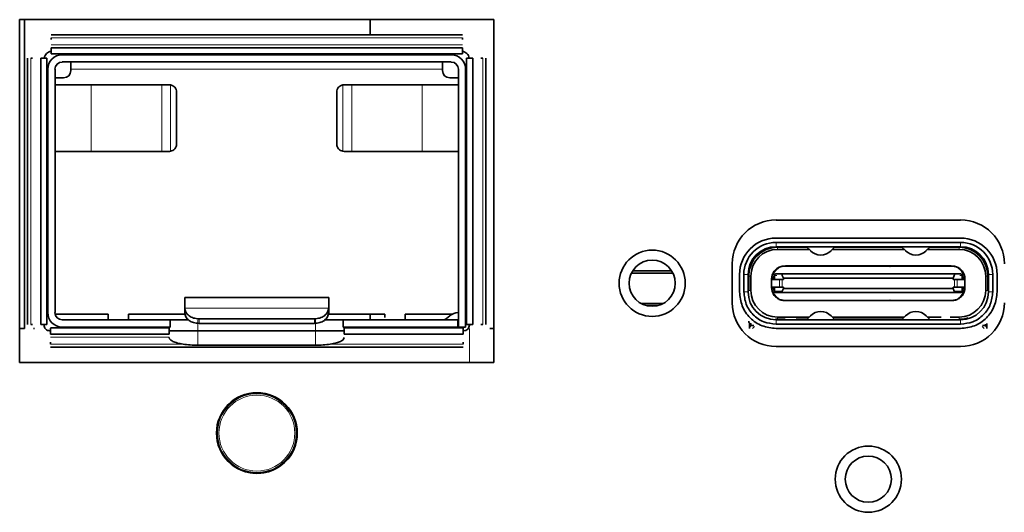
# Model space of a CAD drawing. Header units: millimetres. Extents: x 0 to 1118, y 0 to 864.
# Tile 151 of 200: x 912 to 923, y 305 to 311. Entities that reach past the tile are written whole.
import ezdxf

# ---------------------------------------------------------------- set-up
doc = ezdxf.new("R2010")
doc.units = ezdxf.units.MM

msp = doc.modelspace()

# ---------------------------------------------------------------- linework, layer by layer
at = {"color": 7, "linetype": 'Continuous', "lineweight": 35}
for p, q in [((917.004, 310.851), (911.52, 310.851)), ((911.52, 310.851), (911.52, 306.884)), ((911.576, 310.851), (911.576, 307.277)), ((915.576, 310.851), (915.576, 310.677)), ((917.004, 306.884), (917.004, 310.851)), ((916.641, 310.677), (911.883, 310.677)), ((911.883, 310.642), (911.883, 310.62)), ((916.641, 310.642), (916.641, 310.62)), ((916.641, 310.526), (911.883, 310.526)), ((915.576, 310.527), (915.576, 310.526)), ((911.612, 310.407), (911.612, 307.324)), ((911.67, 310.407), (911.648, 310.407)), ((911.763, 310.407), (911.763, 307.324)), ((911.835, 307.324), (911.835, 310.407)), ((916.641, 310.454), (911.883, 310.454)), ((912.012, 310.444), (916.512, 310.444)), ((916.689, 307.324), (916.689, 310.407)), ((916.761, 307.324), (916.761, 310.407)), ((916.854, 310.407), (916.877, 310.407)), ((916.912, 307.324), (916.912, 310.407)), ((911.845, 307.461), (911.845, 310.277)), ((911.929, 310.277), (911.929, 307.461)), ((916.512, 310.361), (912.012, 310.361)), ((912.112, 310.277), (912.112, 310.361)), ((912.112, 310.277), (912.112, 310.261)), ((916.412, 310.277), (916.412, 310.361)), ((916.412, 310.277), (916.412, 310.261)), ((916.595, 307.294), (916.595, 310.277)), ((916.679, 310.277), (916.679, 307.294)), ((911.929, 310.177), (912.029, 310.177)), ((916.495, 310.177), (916.595, 310.177)), ((911.929, 310.097), (912.349, 310.097)), ((913.163, 310.097), (912.349, 310.097)), ((913.252, 310.097), (913.264, 310.096)), ((915.26, 310.096), (915.272, 310.097)), ((916.175, 310.097), (915.361, 310.097)), ((916.175, 310.097), (916.595, 310.097)), ((913.335, 309.411), (913.335, 310.014)), ((915.189, 310.014), (915.189, 309.411)), ((912.349, 309.327), (911.929, 309.327)), ((913.163, 309.327), (912.349, 309.327)), ((913.264, 309.328), (913.252, 309.327)), ((915.272, 309.327), (915.26, 309.328)), ((915.361, 309.327), (916.175, 309.327)), ((916.595, 309.327), (916.175, 309.327)), ((922.404, 308.532), (920.27, 308.532)), ((920.27, 308.324), (922.404, 308.324)), ((922.404, 308.274), (920.27, 308.274)), ((922.404, 308.224), (920.27, 308.224)), ((920.629, 308.217), (920.287, 308.217)), ((920.297, 308.217), (920.297, 308.224)), ((920.512, 308.224), (920.505, 308.217)), ((920.623, 308.224), (920.667, 308.178)), ((920.907, 308.178), (920.951, 308.224)), ((921.729, 308.217), (920.945, 308.217)), ((920.97, 308.224), (920.977, 308.217)), ((921.704, 308.224), (921.697, 308.217)), ((921.723, 308.224), (921.767, 308.178)), ((922.007, 308.178), (922.051, 308.224)), ((922.387, 308.217), (922.045, 308.217)), ((922.169, 308.217), (922.162, 308.224)), ((922.377, 308.217), (922.377, 308.224)), ((920.653, 308.192), (920.287, 308.192)), ((920.921, 308.192), (921.753, 308.192)), ((922.021, 308.192), (922.387, 308.192)), ((919.764, 308.026), (919.764, 307.576)), ((920.82, 308), (920.362, 308)), ((920.379, 308.001), (920.822, 308.001)), ((920.822, 308.001), (921.077, 308.001)), ((921.077, 308.001), (921.597, 308.001)), ((921.595, 308), (921.079, 308)), ((921.852, 308.001), (921.597, 308.001)), ((921.852, 308.001), (922.295, 308.001)), ((922.312, 308), (921.854, 308)), ((919.077, 307.916), (918.597, 307.916)), ((919.062, 307.944), (918.612, 307.944)), ((919.847, 307.701), (919.847, 307.901)), ((919.897, 307.901), (919.897, 307.701)), ((919.947, 307.901), (919.947, 307.701)), ((919.947, 307.884), (919.954, 307.884)), ((919.951, 307.951), (919.96, 307.951)), ((919.954, 307.884), (919.954, 307.717)), ((919.979, 307.884), (919.979, 307.717)), ((920.252, 307.909), (920.249, 307.909)), ((920.252, 307.892), (920.252, 307.844)), ((920.353, 307.909), (920.269, 307.909)), ((920.342, 307.892), (920.355, 307.859)), ((922.321, 307.909), (920.353, 307.909)), ((922.319, 307.859), (922.332, 307.892)), ((922.405, 307.909), (922.321, 307.909)), ((922.425, 307.909), (922.422, 307.909)), ((922.422, 307.844), (922.422, 307.892)), ((922.695, 307.717), (922.695, 307.884)), ((922.723, 307.951), (922.714, 307.951)), ((922.72, 307.717), (922.72, 307.884)), ((922.72, 307.884), (922.727, 307.884)), ((922.727, 307.701), (922.727, 307.901)), ((922.777, 307.701), (922.777, 307.901)), ((922.827, 307.901), (922.827, 307.701)), ((920.219, 307.851), (920.219, 307.844)), ((920.219, 307.844), (920.219, 307.757)), ((920.219, 307.844), (920.221, 307.844)), ((920.221, 307.844), (920.31, 307.844)), ((920.341, 307.844), (920.355, 307.844)), ((920.355, 307.844), (920.355, 307.859)), ((920.355, 307.859), (922.319, 307.859)), ((922.319, 307.859), (922.319, 307.844)), ((922.333, 307.844), (922.319, 307.844)), ((922.453, 307.844), (922.364, 307.844)), ((922.455, 307.844), (922.453, 307.844)), ((922.455, 307.844), (922.455, 307.851)), ((922.455, 307.757), (922.455, 307.844)), ((919.954, 307.717), (919.947, 307.717)), ((920.219, 307.757), (920.221, 307.757)), ((920.219, 307.757), (920.219, 307.751)), ((920.221, 307.757), (920.31, 307.757)), ((920.242, 307.692), (920.249, 307.692)), ((920.249, 307.692), (920.252, 307.692)), ((920.252, 307.757), (920.252, 307.709)), ((920.269, 307.692), (920.353, 307.692)), ((920.355, 307.757), (920.341, 307.757)), ((920.355, 307.742), (920.342, 307.709)), ((920.353, 307.692), (922.321, 307.692)), ((920.355, 307.757), (920.355, 307.742)), ((922.319, 307.742), (920.355, 307.742)), ((922.319, 307.742), (922.319, 307.757)), ((922.333, 307.757), (922.319, 307.757)), ((922.332, 307.709), (922.319, 307.742)), ((922.321, 307.692), (922.405, 307.692)), ((922.453, 307.757), (922.364, 307.757)), ((922.422, 307.709), (922.422, 307.757)), ((922.425, 307.692), (922.422, 307.692)), ((922.455, 307.757), (922.453, 307.757)), ((922.455, 307.751), (922.455, 307.757)), ((922.727, 307.717), (922.72, 307.717)), ((915.095, 307.637), (913.429, 307.637)), ((918.967, 307.568), (918.707, 307.568)), ((918.904, 307.542), (918.77, 307.542)), ((920.362, 307.601), (920.82, 307.601)), ((920.822, 307.601), (920.379, 307.601)), ((920.822, 307.601), (921.077, 307.601)), ((921.597, 307.601), (921.077, 307.601)), ((921.079, 307.601), (921.595, 307.601)), ((921.852, 307.601), (921.597, 307.601)), ((922.295, 307.601), (921.852, 307.601)), ((921.854, 307.601), (922.312, 307.601)), ((912.545, 307.444), (911.93, 307.444)), ((912.545, 307.377), (912.545, 307.444)), ((913.429, 307.444), (912.779, 307.444)), ((912.779, 307.444), (912.779, 307.377)), ((913.429, 307.463), (913.429, 307.517)), ((913.429, 307.517), (913.429, 307.513)), ((913.429, 307.463), (913.429, 307.459)), ((915.095, 307.513), (915.095, 307.517)), ((915.095, 307.517), (915.095, 307.463)), ((915.095, 307.459), (915.095, 307.463)), ((915.745, 307.444), (915.095, 307.444)), ((915.576, 307.444), (915.576, 307.377)), ((915.745, 307.405), (915.745, 307.444)), ((916.524, 307.444), (915.979, 307.444)), ((915.979, 307.444), (915.979, 307.377)), ((916.457, 307.393), (916.496, 307.425)), ((916.593, 307.461), (916.595, 307.461)), ((920.623, 307.377), (920.667, 307.423)), ((920.907, 307.423), (920.951, 307.377)), ((921.767, 307.423), (921.723, 307.377)), ((922.051, 307.377), (922.007, 307.423)), ((911.67, 307.324), (911.648, 307.324)), ((912.012, 307.377), (913.262, 307.377)), ((913.262, 307.377), (913.262, 307.294)), ((913.473, 307.377), (913.262, 307.377)), ((913.595, 307.389), (914.929, 307.389)), ((914.929, 307.336), (913.595, 307.336)), ((915.262, 307.377), (915.052, 307.377)), ((916.589, 307.377), (915.262, 307.377)), ((915.262, 307.377), (915.262, 307.294)), ((916.589, 307.377), (916.589, 307.294)), ((916.595, 307.377), (916.589, 307.377)), ((916.854, 307.324), (916.877, 307.324)), ((919.964, 307.294), (919.964, 307.337)), ((919.98, 307.311), (919.964, 307.294)), ((919.98, 307.328), (919.98, 307.311)), ((919.98, 307.311), (920.014, 307.311)), ((920.263, 307.385), (920.287, 307.384)), ((920.27, 307.377), (922.404, 307.377)), ((920.27, 307.327), (922.404, 307.327)), ((920.287, 307.409), (920.653, 307.409)), ((920.287, 307.384), (920.375, 307.384)), ((920.297, 307.384), (920.297, 307.377)), ((920.345, 307.384), (920.345, 307.377)), ((920.412, 307.377), (920.412, 307.384)), ((920.495, 307.377), (920.495, 307.384)), ((920.503, 307.384), (920.629, 307.384)), ((920.512, 307.384), (920.512, 307.377)), ((920.579, 307.377), (920.579, 307.384)), ((920.595, 307.377), (920.595, 307.384)), ((920.921, 307.409), (921.753, 307.409)), ((920.945, 307.384), (921.729, 307.384)), ((920.995, 307.377), (920.995, 307.384)), ((921.012, 307.384), (921.012, 307.377)), ((921.079, 307.377), (921.079, 307.384)), ((921.095, 307.377), (921.095, 307.384)), ((921.162, 307.377), (921.162, 307.384)), ((921.179, 307.384), (921.179, 307.377)), ((921.245, 307.377), (921.245, 307.384)), ((921.262, 307.377), (921.262, 307.384)), ((921.329, 307.377), (921.329, 307.384)), ((921.345, 307.384), (921.345, 307.377)), ((921.412, 307.377), (921.412, 307.384)), ((921.429, 307.377), (921.429, 307.384)), ((921.495, 307.377), (921.495, 307.384)), ((921.512, 307.384), (921.512, 307.377)), ((921.579, 307.377), (921.579, 307.384)), ((921.595, 307.377), (921.595, 307.384)), ((921.662, 307.377), (921.662, 307.384)), ((921.679, 307.384), (921.679, 307.377)), ((922.021, 307.409), (922.18, 307.409)), ((922.283, 307.409), (922.387, 307.409)), ((922.377, 307.377), (922.377, 307.384)), ((922.66, 307.311), (922.694, 307.311)), ((922.694, 307.311), (922.694, 307.329)), ((922.694, 307.311), (922.71, 307.294)), ((922.71, 307.337), (922.71, 307.294)), ((911.52, 307.277), (911.577, 307.277)), ((911.682, 307.277), (911.693, 307.277)), ((911.875, 307.251), (911.869, 307.251)), ((911.875, 307.284), (913.25, 307.284)), ((911.875, 307.211), (913.25, 307.211)), ((913.262, 307.294), (912.012, 307.294)), ((913.583, 307.251), (914.941, 307.251)), ((915.274, 307.251), (914.941, 307.251)), ((916.589, 307.294), (915.262, 307.294)), ((915.274, 307.284), (916.649, 307.284)), ((915.274, 307.212), (916.649, 307.212)), ((916.679, 307.294), (916.595, 307.294)), ((916.958, 307.277), (917.004, 307.277)), ((919.964, 307.277), (919.964, 307.294)), ((920.02, 307.301), (919.997, 307.277)), ((922.404, 307.277), (920.27, 307.277)), ((922.677, 307.277), (922.654, 307.301)), ((922.71, 307.294), (922.71, 307.277)), ((911.875, 307.096), (911.875, 307.118)), ((914.941, 307.085), (913.583, 307.085)), ((916.649, 307.096), (916.649, 307.118)), ((911.875, 307.061), (916.649, 307.061)), ((920.27, 307.069), (922.404, 307.069)), ((911.52, 306.884), (917.004, 306.884))]:
    msp.add_line(p, q, dxfattribs=at)
at = {"color": 7, "linetype": 'Continuous', "lineweight": 18}
for p, q in [((916.641, 310.642), (911.883, 310.642)), ((911.883, 310.561), (916.641, 310.561)), ((911.648, 307.324), (911.648, 310.407)), ((916.877, 307.324), (916.877, 310.407)), ((916.412, 310.277), (912.112, 310.277)), ((912.349, 310.097), (912.349, 309.327)), ((913.163, 309.327), (913.163, 310.097)), ((913.264, 309.328), (913.264, 310.096)), ((915.26, 310.096), (915.26, 309.328)), ((915.361, 310.097), (915.361, 309.327)), ((916.175, 309.327), (916.175, 310.097)), ((920.27, 308.274), (920.27, 308.224)), ((920.287, 308.217), (920.287, 308.192)), ((922.387, 308.217), (922.387, 308.192)), ((922.404, 308.274), (922.404, 308.224)), ((920.362, 307.995), (920.813, 307.995)), ((920.813, 307.995), (921.086, 307.995)), ((921.086, 307.995), (921.588, 307.995)), ((921.588, 307.995), (921.861, 307.995)), ((921.861, 307.995), (922.312, 307.995)), ((919.947, 307.901), (919.897, 307.901)), ((919.954, 307.884), (919.979, 307.884)), ((920.252, 307.909), (920.252, 307.892)), ((920.253, 307.892), (920.252, 307.892)), ((920.253, 307.844), (920.253, 307.892)), ((920.253, 307.892), (920.278, 307.892)), ((922.396, 307.892), (922.421, 307.892)), ((922.421, 307.892), (922.421, 307.844)), ((922.422, 307.892), (922.422, 307.909)), ((922.695, 307.884), (922.72, 307.884)), ((922.777, 307.901), (922.727, 307.901)), ((920.221, 307.757), (920.221, 307.844)), ((920.235, 307.844), (920.235, 307.851)), ((920.31, 307.844), (920.31, 307.757)), ((920.341, 307.757), (920.341, 307.844)), ((922.333, 307.844), (922.333, 307.757)), ((922.364, 307.757), (922.364, 307.844)), ((922.453, 307.844), (922.453, 307.757)), ((919.897, 307.701), (919.947, 307.701)), ((919.979, 307.717), (919.954, 307.717)), ((920.235, 307.751), (920.235, 307.757)), ((920.253, 307.709), (920.252, 307.709)), ((920.252, 307.709), (920.252, 307.692)), ((920.253, 307.709), (920.253, 307.757)), ((920.342, 307.709), (920.253, 307.709)), ((922.421, 307.709), (922.332, 307.709)), ((922.421, 307.757), (922.421, 307.709)), ((922.422, 307.709), (922.421, 307.709)), ((922.422, 307.692), (922.422, 307.709)), ((922.695, 307.717), (922.72, 307.717)), ((922.777, 307.701), (922.727, 307.701)), ((920.813, 307.606), (920.362, 307.606)), ((921.086, 307.606), (920.813, 307.606)), ((921.588, 307.606), (921.086, 307.606)), ((921.861, 307.606), (921.588, 307.606)), ((922.312, 307.606), (921.861, 307.606)), ((913.429, 307.513), (915.095, 307.513)), ((913.583, 307.377), (913.583, 307.251)), ((913.595, 307.336), (913.595, 307.389)), ((914.929, 307.389), (914.929, 307.336)), ((914.941, 307.251), (914.941, 307.377)), ((920.27, 307.327), (920.27, 307.377)), ((920.287, 307.409), (920.287, 307.384)), ((922.387, 307.409), (922.387, 307.384)), ((922.404, 307.377), (922.404, 307.327)), ((913.583, 307.085), (913.583, 307.251)), ((914.941, 307.251), (914.941, 307.085)), ((916.724, 306.884), (916.724, 307.277)), ((913.25, 307.176), (911.875, 307.176)), ((913.411, 307.096), (911.875, 307.096)), ((916.649, 307.096), (915.113, 307.096)), ((913.982, 306.439), (913.982, 306.439)), ((914.009, 306.458), (914.011, 306.452)), ((914.057, 306.478), (914.052, 306.483)), ((914.082, 306.497), (914.082, 306.497)), ((914.73, 306.092), (914.724, 306.093)), ((914.726, 306.125), (914.727, 306.125)), ((914.724, 306.04), (914.73, 306.042)), ((914.726, 306.009), (914.727, 306.009)), ((913.982, 305.695), (913.982, 305.695)), ((914.011, 305.682), (914.009, 305.676)), ((914.052, 305.651), (914.057, 305.655)), ((914.082, 305.637), (914.082, 305.637))]:
    msp.add_line(p, q, dxfattribs=at)
at = {"color": 7, "linetype": 'Continuous', "lineweight": 35, "flags": 128}
msp.add_lwpolyline([(922.387, 307.384), (922.452, 307.39), (922.492, 307.401)], dxfattribs=at)
at = {"color": 7, "linetype": 'Continuous', "lineweight": 18, "flags": 128}
for points in [[(913.984, 306.441), (913.984, 306.44), (913.982, 306.439)], [(914.082, 306.497), (914.08, 306.496), (914.079, 306.496)], [(914.726, 306.125), (914.727, 306.122), (914.727, 306.122)], [(914.726, 306.009), (914.727, 306.011), (914.727, 306.012)], [(913.984, 305.693), (913.984, 305.693), (913.982, 305.695)], [(914.079, 305.638), (914.08, 305.638), (914.082, 305.637)]]:
    msp.add_lwpolyline(points, dxfattribs=at)
at = {"color": 7, "linetype": 'Continuous', "lineweight": 35}
for centre, radius in [((918.837, 307.801), 0.383), ((918.837, 307.801), 0.267), ((914.264, 306.067), 0.467), ((921.337, 305.534), 0.383), ((921.337, 305.534), 0.267)]:
    msp.add_circle(centre, radius, dxfattribs=at)
at = {"color": 7, "linetype": 'Continuous', "lineweight": 18}
for radius in [0.455, 0.439]:
    msp.add_circle((914.264, 306.067), radius, dxfattribs=at)
at = {"color": 7, "linetype": 'Continuous', "lineweight": 35}
for centre, radius, start, end in [((912.012, 310.277), 0.167, 90, 180), ((916.512, 310.277), 0.167, 0, 90), ((912.012, 310.277), 0.0833, 90, 180), ((916.512, 310.277), 0.0833, 0, 90), ((912.029, 310.261), 0.0833, 270, 0), ((916.495, 310.261), 0.0833, 180, 270), ((920.27, 308.026), 0.507, 90, 180), ((922.404, 308.026), 0.507, 0, 90), ((920.27, 307.901), 0.423, 90, 180), ((920.27, 307.901), 0.373, 90, 180), ((920.27, 307.901), 0.323, 90, 180), ((920.287, 307.884), 0.333, 90, 180), ((922.387, 307.884), 0.333, 0, 90), ((922.404, 307.901), 0.423, 0, 90), ((922.404, 307.901), 0.373, 0, 90), ((922.404, 307.901), 0.323, 0, 90), ((920.287, 307.884), 0.308, 90, 180), ((920.787, 308.294), 0.167, 224.0283, 315.9717), ((921.887, 308.294), 0.167, 224.0283, 315.9717), ((922.387, 307.884), 0.308, 0, 90), ((920.369, 307.851), 0.15, 161.79, 180), ((920.269, 307.892), 0.0167, 90, 180), ((922.405, 307.892), 0.0167, 0, 90), ((922.305, 307.851), 0.15, 0, 18.21), ((920.27, 307.701), 0.323, 180, 270), ((920.287, 307.717), 0.308, 180, 270), ((920.369, 307.751), 0.15, 180, 198.21), ((920.269, 307.709), 0.0167, 180, 270), ((922.387, 307.717), 0.308, 270, 0), ((922.404, 307.701), 0.323, 270, 0), ((922.405, 307.709), 0.0167, 270, 0), ((922.305, 307.751), 0.15, 341.79, 0), ((920.27, 307.576), 0.507, 180, 270), ((922.404, 307.576), 0.507, 270, 0), ((912.012, 307.461), 0.167, 180, 270), ((912.012, 307.461), 0.0833, 180, 270), ((916.593, 307.311), 0.15, 90, 130), ((920.787, 307.307), 0.167, 44.0283, 135.9717), ((921.887, 307.307), 0.167, 44.0283, 135.9717), ((916.414, 307.444), 0.0667, 270, 310), ((919.987, 307.361), 0.0333, 180, 270), ((914.264, 306.067), 0.466, 247.117, 352.883)]:
    msp.add_arc(centre, radius, start, end, dxfattribs=at)
at = {"color": 7, "linetype": 'Continuous', "lineweight": 18}
for centre, radius, start, end in [((914.264, 306.067), 0.466, 7.117, 112.883), ((914.264, 306.067), 0.466, 127.117, 232.883), ((913.442, 304.943), 1.59, 69.8274, 70.135), ((913.98, 306.449), 0.0167, 306.5519, 2.0552), ((914.014, 306.454), 0.00381, 212.0946, 250.8518), ((914.053, 306.477), 0.00381, 349.1482, 27.9054), ((914.074, 306.503), 0.0167, 237.9452, 293.448), ((913.701, 307.34), 1.59, 309.8274, 310.135), ((914.737, 306.121), 0.0167, 186.552, 242.0549), ((914.724, 306.089), 0.00381, 92.0946, 130.8518), ((914.737, 306.013), 0.0167, 117.945, 173.448), ((914.724, 306.044), 0.00381, 229.1482, 267.9054), ((913.44, 307.196), 1.596, 289.8656, 290.172), ((913.98, 305.684), 0.0167, 357.9449, 53.4481), ((914.014, 305.68), 0.00381, 109.1482, 147.9054), ((914.053, 305.657), 0.00381, 332.0946, 10.8518), ((914.074, 305.63), 0.0167, 66.5519, 122.0551)]:
    msp.add_arc(centre, radius, start, end, dxfattribs=at)
for centre, major_axis, start_param, end_param in [((914.264, 306.066), (-0.231, 0.4), 6.225992, 6.340379), ((914.263, 306.067), (0.462, 0), 6.225992, 6.340379), ((914.264, 306.068), (0.231, 0.4), 3.084399, 3.198786)]:
    msp.add_ellipse(centre, major_axis=major_axis, ratio=0.999578, start_param=start_param, end_param=end_param, dxfattribs=at)
at = {"color": 7, "linetype": 'Continuous', "lineweight": 35}
for points in [[(911.883, 310.526), (911.883, 310.525), (911.883, 310.524), (911.883, 310.516), (911.883, 310.504), (911.883, 310.49), (911.883, 310.476), (911.883, 310.464), (911.883, 310.455), (911.883, 310.454), (911.883, 310.454)], [(916.641, 310.526), (916.641, 310.525), (916.641, 310.524), (916.641, 310.516), (916.641, 310.504), (916.641, 310.49), (916.641, 310.476), (916.641, 310.464), (916.641, 310.455), (916.641, 310.454), (916.641, 310.454)], [(911.835, 310.407), (911.835, 310.407), (911.834, 310.407), (911.825, 310.407), (911.814, 310.407), (911.799, 310.407), (911.785, 310.407), (911.773, 310.407), (911.765, 310.407), (911.764, 310.407), (911.763, 310.407)], [(911.804, 310.407), (911.807, 310.416), (911.812, 310.435), (911.83, 310.459), (911.854, 310.477), (911.873, 310.483), (911.883, 310.485)], [(916.641, 310.485), (916.651, 310.483), (916.67, 310.477), (916.694, 310.459), (916.712, 310.435), (916.717, 310.416), (916.72, 310.407)], [(916.689, 310.407), (916.689, 310.407), (916.69, 310.407), (916.699, 310.407), (916.711, 310.407), (916.725, 310.407), (916.739, 310.407), (916.751, 310.407), (916.759, 310.407), (916.76, 310.407), (916.761, 310.407)], [(913.252, 310.097), (913.244, 310.097), (913.228, 310.097), (913.204, 310.097), (913.181, 310.097), (913.169, 310.097), (913.163, 310.097)], [(913.335, 310.014), (913.334, 310.024), (913.332, 310.044), (913.316, 310.069), (913.293, 310.089), (913.273, 310.094), (913.264, 310.096)], [(915.26, 310.096), (915.251, 310.094), (915.232, 310.089), (915.208, 310.069), (915.192, 310.044), (915.19, 310.024), (915.189, 310.014)], [(915.361, 310.097), (915.355, 310.097), (915.343, 310.097), (915.32, 310.097), (915.297, 310.097), (915.28, 310.097), (915.272, 310.097)], [(913.264, 309.328), (913.273, 309.33), (913.293, 309.335), (913.316, 309.355), (913.332, 309.381), (913.334, 309.401), (913.335, 309.411)], [(915.189, 309.411), (915.19, 309.401), (915.192, 309.381), (915.208, 309.355), (915.232, 309.335), (915.251, 309.33), (915.26, 309.328)], [(913.163, 309.327), (913.169, 309.327), (913.181, 309.327), (913.204, 309.327), (913.228, 309.327), (913.244, 309.327), (913.252, 309.327)], [(915.272, 309.327), (915.28, 309.327), (915.297, 309.327), (915.32, 309.327), (915.343, 309.327), (915.355, 309.327), (915.361, 309.327)], [(920.362, 308), (920.362, 308), (920.362, 308), (920.362, 307.999), (920.362, 307.999)], [(920.362, 307.999), (920.362, 307.998), (920.362, 307.997), (920.362, 307.995), (920.362, 307.995)], [(922.312, 307.999), (922.312, 307.999), (922.312, 308), (922.312, 308), (922.312, 308)], [(922.312, 307.995), (922.312, 307.995), (922.312, 307.997), (922.312, 307.998), (922.312, 307.999)], [(920.269, 307.909), (920.267, 307.909), (920.263, 307.908), (920.258, 307.904), (920.254, 307.899), (920.253, 307.894), (920.253, 307.892)], [(922.405, 307.909), (922.407, 307.909), (922.411, 307.908), (922.417, 307.904), (922.42, 307.899), (922.421, 307.894), (922.421, 307.892)], [(920.31, 307.844), (920.312, 307.844), (920.315, 307.844), (920.322, 307.844), (920.331, 307.844), (920.338, 307.844), (920.341, 307.844)], [(922.364, 307.844), (922.362, 307.844), (922.359, 307.844), (922.352, 307.844), (922.343, 307.844), (922.336, 307.844), (922.333, 307.844)], [(920.27, 307.277), (920.215, 307.284), (920.104, 307.296), (919.964, 307.394), (919.866, 307.534), (919.853, 307.645), (919.847, 307.701)], [(920.27, 307.327), (920.221, 307.333), (920.124, 307.344), (920, 307.43), (919.914, 307.554), (919.903, 307.652), (919.897, 307.701)], [(920.253, 307.709), (920.253, 307.707), (920.254, 307.702), (920.258, 307.697), (920.263, 307.693), (920.267, 307.692), (920.269, 307.692)], [(920.31, 307.757), (920.312, 307.757), (920.315, 307.757), (920.322, 307.757), (920.331, 307.757), (920.338, 307.757), (920.341, 307.757)], [(922.364, 307.757), (922.362, 307.757), (922.359, 307.757), (922.352, 307.757), (922.343, 307.757), (922.336, 307.757), (922.333, 307.757)], [(922.404, 307.327), (922.453, 307.333), (922.55, 307.344), (922.674, 307.43), (922.76, 307.554), (922.771, 307.652), (922.777, 307.701)], [(922.827, 307.701), (922.821, 307.645), (922.808, 307.534), (922.71, 307.394), (922.57, 307.296), (922.459, 307.284), (922.404, 307.277)], [(922.405, 307.692), (922.407, 307.692), (922.411, 307.693), (922.417, 307.697), (922.42, 307.702), (922.421, 307.707), (922.421, 307.709)], [(913.429, 307.517), (913.429, 307.535), (913.429, 307.57), (913.429, 307.608), (913.429, 307.633), (913.429, 307.636), (913.429, 307.637)], [(915.095, 307.637), (915.095, 307.636), (915.095, 307.633), (915.095, 307.608), (915.095, 307.57), (915.095, 307.535), (915.095, 307.517)], [(920.362, 307.606), (920.362, 307.606), (920.362, 307.604), (920.362, 307.603), (920.362, 307.602)], [(920.362, 307.602), (920.362, 307.602), (920.362, 307.601), (920.362, 307.601), (920.362, 307.601)], [(922.312, 307.602), (922.312, 307.603), (922.312, 307.604), (922.312, 307.606), (922.312, 307.606)], [(922.312, 307.601), (922.312, 307.601), (922.312, 307.601), (922.312, 307.602), (922.312, 307.602)], [(913.595, 307.389), (913.574, 307.391), (913.531, 307.395), (913.477, 307.423), (913.438, 307.464), (913.432, 307.497), (913.429, 307.513)], [(913.429, 307.459), (913.432, 307.443), (913.438, 307.41), (913.477, 307.37), (913.531, 307.341), (913.574, 307.338), (913.595, 307.336)], [(915.095, 307.513), (915.092, 307.497), (915.086, 307.464), (915.047, 307.423), (914.993, 307.395), (914.95, 307.391), (914.929, 307.389)], [(914.929, 307.336), (914.95, 307.338), (914.993, 307.341), (915.047, 307.37), (915.086, 307.41), (915.092, 307.443), (915.095, 307.459)], [(911.763, 307.324), (911.764, 307.324), (911.765, 307.324), (911.773, 307.324), (911.785, 307.324), (911.799, 307.324), (911.814, 307.324), (911.825, 307.324), (911.834, 307.324), (911.835, 307.324), (911.835, 307.324)], [(911.869, 307.251), (911.86, 307.252), (911.842, 307.254), (911.82, 307.269), (911.805, 307.291), (911.803, 307.308), (911.802, 307.317)], [(916.722, 307.317), (916.721, 307.308), (916.719, 307.291), (916.704, 307.269), (916.682, 307.254), (916.664, 307.252), (916.655, 307.251)], [(916.689, 307.324), (916.689, 307.324), (916.69, 307.324), (916.699, 307.324), (916.711, 307.324), (916.725, 307.324), (916.739, 307.324), (916.751, 307.324), (916.759, 307.324), (916.76, 307.324), (916.761, 307.324)], [(911.875, 307.283), (911.875, 307.282), (911.875, 307.281), (911.875, 307.273), (911.875, 307.261), (911.875, 307.247), (911.875, 307.232), (911.875, 307.22), (911.875, 307.212), (911.875, 307.211), (911.875, 307.211)], [(913.25, 307.211), (913.25, 307.211), (913.25, 307.212), (913.25, 307.22), (913.25, 307.232), (913.25, 307.247), (913.25, 307.261), (913.25, 307.273), (913.25, 307.281), (913.25, 307.282), (913.25, 307.283)], [(913.583, 307.251), (913.539, 307.251), (913.452, 307.251), (913.342, 307.251), (913.265, 307.251), (913.255, 307.251), (913.25, 307.251)], [(915.274, 307.212), (915.274, 307.212), (915.274, 307.213), (915.274, 307.222), (915.274, 307.234), (915.274, 307.248), (915.274, 307.262), (915.274, 307.274), (915.274, 307.282), (915.274, 307.283), (915.274, 307.284)], [(916.649, 307.212), (916.649, 307.212), (916.649, 307.213), (916.649, 307.222), (916.649, 307.234), (916.649, 307.248), (916.649, 307.262), (916.649, 307.274), (916.649, 307.282), (916.649, 307.283), (916.649, 307.284)]]:
    msp.add_open_spline(points, degree=3, dxfattribs=at)
for points, knots in [([(920.226, 307.897), (920.233, 307.912), (920.244, 307.939), (920.277, 307.971), (920.316, 307.994), (920.347, 307.998), (920.362, 308)], [0, 0, 0, 0, 0.29251, 0.531861, 0.776256, 1, 1, 1, 1]), ([(920.813, 307.995), (920.814, 307.996), (920.815, 307.998), (920.819, 308), (920.821, 308), (920.822, 308.001)], [0, 0, 0, 0, 0.396673, 0.672436, 1, 1, 1, 1]), ([(921.077, 308.001), (921.078, 308), (921.08, 308), (921.084, 307.998), (921.085, 307.996), (921.086, 307.995)], [0, 0, 0, 0, 0.3275617, 0.603324, 1, 1, 1, 1]), ([(921.588, 307.995), (921.589, 307.996), (921.59, 307.998), (921.594, 308), (921.596, 308), (921.597, 308.001)], [0, 0, 0, 0, 0.396673, 0.672436, 1, 1, 1, 1]), ([(921.852, 308.001), (921.853, 308), (921.855, 308), (921.859, 307.998), (921.86, 307.996), (921.861, 307.995)], [0, 0, 0, 0, 0.327562, 0.603324, 1, 1, 1, 1]), ([(922.312, 308), (922.327, 307.998), (922.358, 307.994), (922.397, 307.971), (922.43, 307.939), (922.442, 307.912), (922.448, 307.897)], [0, 0, 0, 0, 0.223724, 0.468138, 0.707456, 1, 1, 1, 1]), ([(920.226, 307.897), (920.227, 307.899), (920.229, 307.903), (920.233, 307.907), (920.238, 307.909), (920.241, 307.909), (920.242, 307.909)], [0, 0, 0, 0, 0.332371, 0.608747, 0.830414, 1, 1, 1, 1]), ([(920.353, 307.909), (920.352, 307.909), (920.35, 307.909), (920.347, 307.908), (920.344, 307.906), (920.342, 307.904), (920.341, 307.901), (920.34, 307.897), (920.341, 307.894), (920.342, 307.892)], [0, 0, 0, 0, 0.1136077, 0.2189852, 0.3254668, 0.442122, 0.5644238, 0.6949955, 1, 1, 1, 1]), ([(922.332, 307.892), (922.333, 307.894), (922.334, 307.898), (922.332, 307.903), (922.33, 307.906), (922.327, 307.908), (922.324, 307.909), (922.322, 307.909), (922.321, 307.909)], [0, 0, 0, 0, 0.299137, 0.555993, 0.670876, 0.776566, 0.88302, 1, 1, 1, 1]), ([(922.448, 307.897), (922.447, 307.899), (922.445, 307.903), (922.441, 307.907), (922.436, 307.909), (922.433, 307.909), (922.432, 307.909)], [0, 0, 0, 0, 0.332371, 0.608747, 0.830414, 1, 1, 1, 1]), ([(920.226, 307.704), (920.227, 307.702), (920.229, 307.698), (920.233, 307.694), (920.238, 307.693), (920.241, 307.692), (920.242, 307.692)], [0, 0, 0, 0, 0.332371, 0.608747, 0.830414, 1, 1, 1, 1]), ([(920.362, 307.601), (920.347, 307.603), (920.316, 307.607), (920.277, 307.63), (920.244, 307.662), (920.233, 307.689), (920.226, 307.704)], [0, 0, 0, 0, 0.223724, 0.468138, 0.707456, 1, 1, 1, 1]), ([(920.342, 307.709), (920.341, 307.707), (920.34, 307.703), (920.342, 307.698), (920.344, 307.695), (920.347, 307.693), (920.35, 307.692), (920.352, 307.692), (920.353, 307.692)], [0, 0, 0, 0, 0.299137, 0.555993, 0.670876, 0.776566, 0.88302, 1, 1, 1, 1]), ([(922.448, 307.704), (922.442, 307.689), (922.43, 307.662), (922.397, 307.63), (922.358, 307.607), (922.327, 307.603), (922.312, 307.601)], [0, 0, 0, 0, 0.29251, 0.531861, 0.776256, 1, 1, 1, 1]), ([(922.332, 307.709), (922.333, 307.707), (922.334, 307.703), (922.332, 307.698), (922.33, 307.695), (922.327, 307.693), (922.324, 307.692), (922.322, 307.692), (922.321, 307.692)], [0, 0, 0, 0, 0.318038, 0.557027, 0.671978, 0.780777, 0.888404, 1, 1, 1, 1]), ([(922.448, 307.704), (922.447, 307.702), (922.445, 307.698), (922.441, 307.694), (922.436, 307.693), (922.433, 307.692), (922.432, 307.692)], [0, 0, 0, 0, 0.332371, 0.6087466, 0.8304139, 1, 1, 1, 1]), ([(920.822, 307.601), (920.821, 307.601), (920.819, 307.601), (920.815, 307.603), (920.814, 307.605), (920.813, 307.606)], [0, 0, 0, 0, 0.3275617, 0.6033239, 1, 1, 1, 1]), ([(921.086, 307.606), (921.085, 307.605), (921.084, 307.603), (921.08, 307.601), (921.078, 307.601), (921.077, 307.601)], [0, 0, 0, 0, 0.396673, 0.672436, 1, 1, 1, 1]), ([(921.597, 307.601), (921.596, 307.601), (921.594, 307.601), (921.59, 307.603), (921.589, 307.605), (921.588, 307.606)], [0, 0, 0, 0, 0.327562, 0.603324, 1, 1, 1, 1]), ([(921.861, 307.606), (921.86, 307.605), (921.859, 307.603), (921.855, 307.601), (921.853, 307.601), (921.852, 307.601)], [0, 0, 0, 0, 0.3966732, 0.6724362, 1, 1, 1, 1]), ([(914.941, 307.251), (914.985, 307.251), (915.065, 307.251), (915.127, 307.251), (915.155, 307.251)], [0, 0, 0, 0, 0.556786, 1, 1, 1, 1]), ([(913.25, 307.172), (913.252, 307.163), (913.257, 307.148), (913.293, 307.127), (913.341, 307.109), (913.388, 307.1), (913.411, 307.096)], [0, 0, 0, 0, 0.291222, 0.5005, 0.762069, 1, 1, 1, 1]), ([(913.583, 307.085), (913.552, 307.085), (913.492, 307.086), (913.438, 307.093), (913.411, 307.096)], [0, 0, 0, 0, 0.501009, 1, 1, 1, 1]), ([(915.113, 307.096), (915.086, 307.093), (915.032, 307.086), (914.972, 307.085), (914.941, 307.085)], [0, 0, 0, 0, 0.499, 1, 1, 1, 1]), ([(915.274, 307.172), (915.272, 307.164), (915.268, 307.149), (915.234, 307.128), (915.184, 307.109), (915.137, 307.1), (915.113, 307.096)], [0, 0, 0, 0, 0.250679, 0.500526, 0.750653, 1, 1, 1, 1])]:
    msp.add_open_spline(points, degree=3, knots=knots, dxfattribs=at)
at = {"color": 7, "linetype": 'Continuous', "lineweight": 18}
for points, knots in [([(920.244, 307.909), (920.25, 307.92), (920.26, 307.943), (920.288, 307.97), (920.322, 307.989), (920.349, 307.993), (920.362, 307.995)], [0, 0, 0, 0, 0.2787586, 0.5369639, 0.7738164, 1, 1, 1, 1]), ([(922.312, 307.995), (922.325, 307.993), (922.352, 307.989), (922.386, 307.97), (922.414, 307.943), (922.425, 307.92), (922.43, 307.909)], [0, 0, 0, 0, 0.224805, 0.462888, 0.719413, 1, 1, 1, 1]), ([(920.362, 307.606), (920.349, 307.608), (920.322, 307.612), (920.288, 307.631), (920.26, 307.658), (920.25, 307.681), (920.244, 307.692)], [0, 0, 0, 0, 0.224805, 0.462888, 0.719413, 1, 1, 1, 1]), ([(922.43, 307.692), (922.425, 307.681), (922.414, 307.658), (922.386, 307.631), (922.352, 307.612), (922.325, 307.608), (922.312, 307.606)], [0, 0, 0, 0, 0.278759, 0.536964, 0.773816, 1, 1, 1, 1]), ([(914.013, 306.451), (914.011, 306.449), (914.007, 306.447), (914.002, 306.443), (913.997, 306.44), (913.992, 306.436), (913.99, 306.436), (913.99, 306.436), (913.99, 306.436)], [0, 0, 0, 0, 0.106203, 0.213089, 0.349307, 0.572631, 0.997278, 1, 1, 1, 1]), ([(914.062, 306.492), (914.064, 306.49), (914.065, 306.488), (914.064, 306.485), (914.063, 306.482), (914.061, 306.481), (914.06, 306.48), (914.059, 306.479), (914.057, 306.479), (914.057, 306.479), (914.057, 306.478)], [0, 0, 0, 0, 0.481674, 0.669596, 0.834049, 0.880384, 0.911463, 0.948744, 0.981439, 1, 1, 1, 1]), ([(914.081, 306.488), (914.08, 306.488), (914.08, 306.487), (914.075, 306.485), (914.07, 306.482), (914.064, 306.479), (914.06, 306.477), (914.057, 306.476), (914.057, 306.476)], [0, 0, 0, 0, 0.418026, 0.594815, 0.771695, 0.873161, 0.974276, 1, 1, 1, 1]), ([(914.721, 306.041), (914.722, 306.053), (914.722, 306.07), (914.722, 306.086), (914.721, 306.092)], [0, 0, 0, 0, 0.655623, 1, 1, 1, 1]), ([(914.72, 306.015), (914.72, 306.015), (914.72, 306.016), (914.72, 306.022), (914.72, 306.027), (914.721, 306.034), (914.721, 306.038), (914.721, 306.041), (914.721, 306.041)], [0, 0, 0, 0, 0.4180259, 0.5948154, 0.7716952, 0.8731613, 0.9742761, 1, 1, 1, 1]), ([(913.996, 305.68), (913.997, 305.682), (913.998, 305.684), (914.002, 305.685), (914.004, 305.685), (914.006, 305.685), (914.008, 305.684), (914.009, 305.683), (914.01, 305.682), (914.011, 305.682), (914.011, 305.682)], [0, 0, 0, 0, 0.481674, 0.669596, 0.834049, 0.880384, 0.911463, 0.948744, 0.981439, 1, 1, 1, 1]), ([(914.013, 305.683), (914.022, 305.677), (914.037, 305.668), (914.052, 305.66), (914.057, 305.658)], [0, 0, 0, 0, 0.655623, 1, 1, 1, 1]), ([(914.057, 305.658), (914.059, 305.657), (914.063, 305.655), (914.068, 305.652), (914.074, 305.649), (914.08, 305.647), (914.081, 305.646), (914.081, 305.646), (914.081, 305.646)], [0, 0, 0, 0, 0.106203, 0.213089, 0.349307, 0.572631, 0.997278, 1, 1, 1, 1])]:
    msp.add_open_spline(points, degree=3, knots=knots, dxfattribs=at)
for points in [[(920.235, 307.851), (920.236, 307.861), (920.237, 307.881), (920.245, 307.9), (920.249, 307.909)], [(922.425, 307.909), (922.429, 307.9), (922.437, 307.881), (922.438, 307.861), (922.439, 307.851)], [(920.249, 307.692), (920.245, 307.702), (920.237, 307.72), (920.236, 307.74), (920.235, 307.751)], [(922.439, 307.751), (922.438, 307.74), (922.437, 307.72), (922.429, 307.702), (922.425, 307.692)]]:
    msp.add_open_spline(points, degree=3, dxfattribs=at)

doc.saveas('drawing.dxf')
